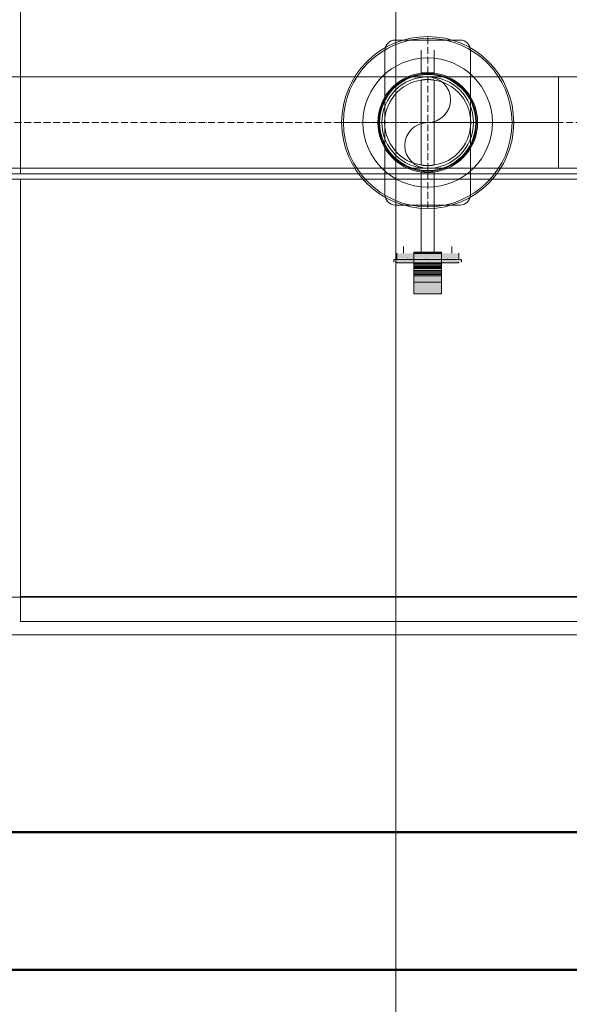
# Model space of a CAD drawing. Header units: metres. Extents: x -54598 to 1827199, y -329446 to -256744.
# Tile 42 of 256: x 12375 to 13972, y -275460 to -272597. Entities that reach past the tile are written whole.
import ezdxf

# ---------------------------------------------------------------- set-up
doc = ezdxf.new("R2010")
doc.units = ezdxf.units.M
doc.linetypes.add('ADSK_Осевая', pattern=[14, 10, -2, 0, -2])
for name, color, linetype, lineweight in [('A-WALL', 113, 'Continuous', 20), ('G-ANNO-SYMB', 7, 'Continuous', 9), ('M-EQPM', 7, 'Continuous', 20), ('P-PIPE', 7, 'Continuous', 20), ('P-PIPE-CNTR', 7, 'ADSK_Осевая', 20)]:
    doc.layers.add(name, color=color, linetype=linetype, lineweight=lineweight)

# ---------------------------------------------------------------- blocks, each defined once
blk = doc.blocks.new('Tecofi_VPI4448-02_Затвор дисковый поворотный с ручкой - Затвор дисковый поворотный_VPI 4448-02-V5-В_Этаж 01_Сводный')
at = {"layer": 'P-PIPE'}
for points in [[(-8190.8, 25148.8), (-8160.1, 25148.8), (-8160.1, 25156.8), (-8205.1, 25156.8), (-8205.1, 25148.8), (-8199.1, 25148.8)], [(-8148.8, 25156.8), (-8140.1, 25156.8), (-8140.1, 25158.2), (-8180.1, 25158.2), (-8180.1, 25156.8), (-8160.1, 25156.8)], [(-8115.1, 25148.8), (-8115.1, 25156.8), (-8160.1, 25156.8), (-8160.1, 25148.8), (-8118.1, 25148.8)], [(-8189.9, 25143.8), (-8160.1, 25143.8), (-8160.1, 25146.8), (-8207.9, 25146.8), (-8207.9, 25143.8), (-8193, 25143.8)], [(-8146.4, 25138), (-8140.1, 25138), (-8140.1, 25143), (-8180.1, 25142.8), (-8180.1, 25138)], [(-8180.1, 25125.7), (-8140.1, 25125.7), (-8140.1, 25138), (-8180.1, 25138)], [(-8130.3, 25146.8), (-8123.7, 25147.1), (-8125.1, 25147.5), (-8144.1, 25147.8), (-8160.1, 25147.5), (-8160.1, 25146.8), (-8134.6, 25146.8)], [(-8121.8, 25143.8), (-8112.3, 25143.8), (-8112.3, 25146.8), (-8160.1, 25146.8), (-8160.1, 25143.8), (-8123.7, 25143.8)], [(-8140.1, 25123.8), (-8140.1, 25125.7), (-8180.1, 25125.2), (-8180.1, 25123.8), (-8146.4, 25123.8)], [(-8140.1, 25097.8), (-8140.1, 25123.8), (-8180.1, 25123.8), (-8180.1, 25097.8), (-8146.4, 25097.8)]]:
    blk.add_hatch(color=37, dxfattribs=at).paths.add_polyline_path(points)
h = blk.add_hatch(color=37, dxfattribs=at)
h.paths.add_polyline_path([(-8198.4, 25146.8), (-8198.6, 25147.4), (-8200.8, 25146.8), (-8198.6, 25146.8)])
h.paths.add_polyline_path([(-8194.1, 25146.8), (-8160.1, 25146.8), (-8160.1, 25147.5), (-8195.1, 25146.8)])
h = blk.add_hatch(color=37, dxfattribs=at)
h.paths.add_polyline_path([(-8182.6, 25147.8), (-8180.1, 25148.3), (-8180.1, 25148.8), (-8187.9, 25148.8), (-8187.7, 25147.8)])
h.paths.add_polyline_path([(-8166.8, 25147.8), (-8160.1, 25148.2), (-8160.1, 25148.8), (-8180, 25148.3), (-8179.4, 25147.8), (-8168.7, 25147.8)])
h = blk.add_hatch(color=37, dxfattribs=at)
h.paths.add_polyline_path([(-8166.9, 25142.9), (-8167.1, 25143.3), (-8167.7, 25143.8), (-8174, 25143.3), (-8175.3, 25142.9), (-8170.9, 25143.1)])
h.paths.add_polyline_path([(-8175.3, 25142.9), (-8177.3, 25143.3), (-8180.5, 25143)])
h = blk.add_hatch(color=37, dxfattribs=at)
h.paths.add_polyline_path([(-8175, 25143), (-8175.4, 25143.3), (-8175.3, 25143)])
h.paths.add_polyline_path([(-8154.1, 25143.3), (-8147.2, 25143.3), (-8147.2, 25143.8), (-8152.5, 25143.3)])
h.paths.add_polyline_path([(-8154.7, 25143), (-8154.9, 25143.3), (-8154.9, 25143)])
h.paths.add_polyline_path([(-8160.1, 25143), (-8160.1, 25143), (-8162.7, 25143)])
h.paths.add_polyline_path([(-8140.2, 25147.8), (-8140.1, 25147.8), (-8140.2, 25147.8)])
h = blk.add_hatch(color=37, dxfattribs=at)
h.paths.add_polyline_path([(-8146.6, 25147.8), (-8140.2, 25148.2), (-8140.2, 25148.8), (-8160.1, 25148.2), (-8160.1, 25147.8), (-8149, 25147.8)])
h.paths.add_polyline_path([(-8132.3, 25147.8), (-8132.5, 25148.8), (-8140.1, 25148.2), (-8139.8, 25147.8), (-8132.5, 25147.8)])
h = blk.add_hatch(color=37, dxfattribs=at)
h.paths.add_polyline_path([(-8144.9, 25142.9), (-8142.4, 25143.8), (-8147.2, 25143.3), (-8146.4, 25143)])
h.paths.add_polyline_path([(-8132.3, 25143.3), (-8135.5, 25143.8), (-8136.5, 25143.3)])
at = {"layer": 'P-PIPE', "color": 5}
for p, q in [((-8113.1, 25466.8), (-8207.1, 25466.8)), ((-8222.1, 25451.8), (-8222.1, 25241.8)), ((-8169.5, 25451.8), (-8169.5, 25418.6)), ((-8160.1, 25451.8), (-8160.1, 25451.8)), ((-8160.1, 25451.8), (-8160.1, 25451.8)), ((-8150.6, 25418.6), (-8150.6, 25451.8)), ((-8098.1, 25241.8), (-8098.1, 25451.8)), ((-8169.5, 25408.5), (-8169.5, 25285)), ((-8150.6, 25285), (-8150.6, 25408.5)), ((-8169.5, 25274.9), (-8169.5, 25156.8)), ((-8150.6, 25156.8), (-8150.6, 25274.9)), ((-8207.1, 25226.8), (-8113.1, 25226.8)), ((-8195.1, 25166.8), (-8195.1, 25156.8)), ((-8160.1, 25166.8), (-8160.1, 25166.8)), ((-8160.1, 25166.8), (-8160.1, 25166.8)), ((-8125.1, 25156.8), (-8125.1, 25166.8)), ((-8205.1, 25156.8), (-8205.1, 25148.8)), ((-8180.1, 25156.6), (-8180.1, 25158.2)), ((-8140.1, 25158.2), (-8180.1, 25158.2)), ((-8140.1, 25156.9), (-8180.1, 25156.9)), ((-8180.1, 25143), (-8180.1, 25156.8)), ((-8140.1, 25156.8), (-8180.1, 25156.8)), ((-8140.1, 25156.6), (-8180.1, 25156.6)), ((-8160.1, 25156.8), (-8160.1, 25156.8)), ((-8160.1, 25156.8), (-8160.1, 25156.8)), ((-8160.1, 25156.8), (-8160.1, 25156.8)), ((-8160.1, 25156.8), (-8160.1, 25156.8)), ((-8160.1, 25156.8), (-8160.1, 25156.8)), ((-8160.1, 25156.8), (-8160.1, 25156.8)), ((-8140.1, 25158.2), (-8140.1, 25156.6)), ((-8140.1, 25156.8), (-8140.1, 25143)), ((-8115.1, 25148.8), (-8115.1, 25156.8)), ((-8209.1, 25146.8), (-8209.1, 25143.8)), ((-8189.3, 25148.8), (-8189.3, 25147.8)), ((-8180.1, 25138), (-8180.1, 25143)), ((-8140.1, 25143), (-8180.1, 25143)), ((-8140.1, 25142.1), (-8180.1, 25142.1)), ((-8180.1, 25139.8), (-8180.1, 25142.1)), ((-8180.1, 25142.1), (-8180.1, 25141.3)), ((-8180.1, 25137.1), (-8180.1, 25139.8)), ((-8140.1, 25139.8), (-8180.1, 25139.8)), ((-8180.1, 25125.7), (-8180.1, 25138)), ((-8140.1, 25138), (-8180.1, 25138)), ((-8180.1, 25134.7), (-8180.1, 25137.1)), ((-8140.1, 25137.1), (-8180.1, 25137.1)), ((-8160.1, 25148.8), (-8160.1, 25148.8)), ((-8160.1, 25148.8), (-8160.1, 25148.8)), ((-8160.1, 25148.8), (-8160.1, 25148.8)), ((-8160.1, 25148.8), (-8160.1, 25148.8)), ((-8160.1, 25147.8), (-8160.1, 25147.8)), ((-8160.1, 25147.8), (-8160.1, 25147.8)), ((-8160.1, 25143.8), (-8160.1, 25143.8)), ((-8160.1, 25143.8), (-8160.1, 25143.8)), ((-8160.1, 25143.8), (-8160.1, 25143.8)), ((-8160.1, 25143.8), (-8160.1, 25143.8)), ((-8140.1, 25143), (-8140.1, 25138)), ((-8140.1, 25141.3), (-8140.1, 25142.1)), ((-8140.1, 25142.1), (-8140.1, 25139.8)), ((-8140.1, 25139.8), (-8140.1, 25137.1)), ((-8140.1, 25138), (-8140.1, 25125.7)), ((-8140.1, 25137.1), (-8140.1, 25134.7)), ((-8130.8, 25147.8), (-8130.8, 25148.8)), ((-8111.1, 25143.8), (-8111.1, 25146.8)), ((-8180.1, 25136.2), (-8140.1, 25136.2)), ((-8180.1, 25135.4), (-8180.1, 25134.2)), ((-8180.1, 25131.9), (-8180.1, 25134.7)), ((-8140.1, 25134.7), (-8180.1, 25134.7)), ((-8180.1, 25129.5), (-8180.1, 25131.9)), ((-8140.1, 25131.9), (-8180.1, 25131.9)), ((-8140.1, 25131.6), (-8180.1, 25131.6)), ((-8180.1, 25131.1), (-8140.1, 25131.1)), ((-8180.1, 25126.7), (-8180.1, 25129.5)), ((-8140.1, 25129.5), (-8180.1, 25129.5)), ((-8140.1, 25129.3), (-8180.1, 25129.3)), ((-8180.1, 25126.3), (-8180.1, 25126.7)), ((-8140.1, 25126.7), (-8180.1, 25126.7)), ((-8140.1, 25126.3), (-8180.1, 25126.3)), ((-8180.1, 25125.9), (-8140.1, 25125.9)), ((-8180.1, 25123.8), (-8180.1, 25125.7)), ((-8180.1, 25123.8), (-8140.1, 25123.8)), ((-8180.1, 25097.8), (-8180.1, 25123.8)), ((-8140.1, 25123.8), (-8180.1, 25123.8)), ((-8140.1, 25134.2), (-8140.1, 25135.4)), ((-8140.1, 25134.7), (-8140.1, 25131.9)), ((-8140.1, 25131.9), (-8140.1, 25129.5)), ((-8140.1, 25129.5), (-8140.1, 25126.7)), ((-8140.1, 25126.7), (-8140.1, 25126.3)), ((-8140.1, 25125.7), (-8140.1, 25123.8)), ((-8140.1, 25123.8), (-8140.1, 25097.8)), ((-8180.1, 25118.7), (-8180.1, 25117.5)), ((-8180.1, 25114.6), (-8180.1, 25112.8)), ((-8140.1, 25114.6), (-8180.1, 25114.6)), ((-8180.1, 25112.8), (-8180.1, 25111.8)), ((-8140.1, 25117.5), (-8140.1, 25118.7)), ((-8140.1, 25112.8), (-8140.1, 25114.6)), ((-8140.1, 25111.8), (-8140.1, 25112.8)), ((-8180.1, 25099.8), (-8180.1, 25097.8)), ((-8180.1, 25097.8), (-8140.1, 25097.8)), ((-8140.1, 25097.8), (-8140.1, 25099.8))]:
    blk.add_line(p, q, dxfattribs=at)
at = {"layer": 'P-PIPE', "color": 5, "flags": 128}
for points in [[(-8206.8, 25147.8), (-8207.7, 25147.7), (-8208.3, 25147.5), (-8208.7, 25147.3), (-8208.9, 25147.2), (-8209, 25147.1), (-8209, 25147), (-8209.1, 25146.8)], [(-8160.1, 25147.8), (-8180.4, 25147.8), (-8196.6, 25147.8), (-8205.7, 25147.8)], [(-8205.7, 25147.8), (-8196.6, 25147.8), (-8180.4, 25147.8), (-8160.1, 25147.8)], [(-8204.1, 25142.8), (-8204.1, 25142.8), (-8204.2, 25142.8), (-8204.2, 25142.8), (-8204.2, 25142.8), (-8204.3, 25142.8), (-8204.3, 25142.8), (-8204.4, 25142.8), (-8204.4, 25142.8), (-8204.4, 25142.8), (-8204.5, 25142.8), (-8204.5, 25142.9), (-8204.5, 25142.9), (-8204.6, 25142.9), (-8204.6, 25142.9), (-8204.6, 25142.9), (-8204.7, 25143), (-8204.7, 25143), (-8204.7, 25143), (-8204.8, 25143), (-8204.8, 25143.1), (-8204.8, 25143.1), (-8204.9, 25143.1), (-8204.9, 25143.2), (-8204.9, 25143.2), (-8204.9, 25143.2), (-8204.9, 25143.3), (-8205, 25143.3), (-8205, 25143.3), (-8205, 25143.4), (-8205, 25143.4), (-8205, 25143.4), (-8205, 25143.5), (-8205, 25143.5), (-8205.1, 25143.5), (-8205.1, 25143.6), (-8205.1, 25143.6), (-8205.1, 25143.7), (-8205.1, 25143.7), (-8205.1, 25143.7), (-8205.1, 25143.8)], [(-8160.1, 25142.8), (-8161.8, 25142.8), (-8163.6, 25142.8), (-8165.3, 25142.8), (-8167.1, 25142.8), (-8168.8, 25142.8), (-8170.5, 25142.8), (-8172.2, 25142.8), (-8173.9, 25142.8), (-8175.6, 25142.8), (-8177.2, 25142.8), (-8178.8, 25142.8), (-8180.4, 25142.8), (-8181.9, 25142.8), (-8183.5, 25142.8), (-8184.9, 25142.8), (-8186.4, 25142.8), (-8187.7, 25142.8), (-8189.1, 25142.8), (-8190.4, 25142.8), (-8191.6, 25142.8), (-8192.8, 25142.8), (-8194, 25142.8), (-8195.1, 25142.8), (-8196.1, 25142.8), (-8197.1, 25142.8), (-8198, 25142.8), (-8198.9, 25142.8), (-8199.7, 25142.8), (-8200.4, 25142.8), (-8201.1, 25142.8), (-8201.7, 25142.8), (-8202.2, 25142.8), (-8202.7, 25142.8), (-8203.1, 25142.8), (-8203.4, 25142.8), (-8203.7, 25142.8), (-8203.9, 25142.8), (-8204, 25142.8), (-8204.1, 25142.8), (-8204.1, 25142.8)], [(-8204.1, 25142.8), (-8204, 25142.8), (-8203.9, 25142.8), (-8203.8, 25142.8), (-8203.5, 25142.8), (-8203.2, 25142.8), (-8202.8, 25142.8), (-8202.4, 25142.8), (-8201.8, 25142.8), (-8201.3, 25142.8), (-8200.6, 25142.8), (-8199.9, 25142.8), (-8199.1, 25142.8), (-8198.3, 25142.8), (-8197.4, 25142.8), (-8196.4, 25142.8), (-8195.4, 25142.8), (-8194.3, 25142.8), (-8193.2, 25142.8), (-8192, 25142.8), (-8190.7, 25142.8), (-8189.4, 25142.8), (-8188.1, 25142.8), (-8186.7, 25142.8), (-8185.3, 25142.8), (-8183.9, 25142.8), (-8182.4, 25142.8), (-8180.8, 25142.8), (-8179.2, 25142.8), (-8177.7, 25142.8), (-8176, 25142.8), (-8174.4, 25142.8), (-8172.7, 25142.8), (-8171, 25142.8), (-8169.3, 25142.8), (-8167.6, 25142.8), (-8165.8, 25142.8), (-8164.1, 25142.8), (-8162.3, 25142.8), (-8160.6, 25142.8), (-8160.1, 25142.8)], [(-8160.1, 25147.8), (-8139.8, 25147.8), (-8123.5, 25147.8), (-8114.5, 25147.8)], [(-8114.5, 25147.8), (-8123.5, 25147.8), (-8139.8, 25147.8), (-8160.1, 25147.8)], [(-8160.1, 25142.8), (-8158.3, 25142.8), (-8156.6, 25142.8), (-8154.8, 25142.8), (-8153.1, 25142.8), (-8151.3, 25142.8), (-8149.6, 25142.8), (-8147.9, 25142.8), (-8146.2, 25142.8), (-8144.6, 25142.8), (-8142.9, 25142.8), (-8141.3, 25142.8), (-8139.8, 25142.8), (-8138.2, 25142.8), (-8136.7, 25142.8), (-8135.2, 25142.8), (-8133.8, 25142.8), (-8132.4, 25142.8), (-8131.1, 25142.8), (-8129.8, 25142.8), (-8128.5, 25142.8), (-8127.3, 25142.8), (-8126.2, 25142.8), (-8125.1, 25142.8), (-8124, 25142.8), (-8123.1, 25142.8), (-8122.1, 25142.8), (-8121.3, 25142.8), (-8120.5, 25142.8), (-8119.7, 25142.8), (-8119.1, 25142.8), (-8118.5, 25142.8), (-8117.9, 25142.8), (-8117.5, 25142.8), (-8117.1, 25142.8), (-8116.7, 25142.8), (-8116.5, 25142.8), (-8116.3, 25142.8), (-8116.1, 25142.8), (-8116.1, 25142.8), (-8116.1, 25142.8)], [(-8116.1, 25142.8), (-8116.1, 25142.8), (-8116.2, 25142.8), (-8116.4, 25142.8), (-8116.6, 25142.8), (-8117, 25142.8), (-8117.3, 25142.8), (-8117.8, 25142.8), (-8118.3, 25142.8), (-8118.9, 25142.8), (-8119.6, 25142.8), (-8120.3, 25142.8), (-8121.1, 25142.8), (-8121.9, 25142.8), (-8122.8, 25142.8), (-8123.8, 25142.8), (-8124.8, 25142.8), (-8125.9, 25142.8), (-8127, 25142.8), (-8128.2, 25142.8), (-8129.4, 25142.8), (-8130.7, 25142.8), (-8132, 25142.8), (-8133.4, 25142.8), (-8134.8, 25142.8), (-8136.3, 25142.8), (-8137.8, 25142.8), (-8139.3, 25142.8), (-8140.9, 25142.8), (-8142.5, 25142.8), (-8144.1, 25142.8), (-8145.8, 25142.8), (-8147.5, 25142.8), (-8149.2, 25142.8), (-8150.9, 25142.8), (-8152.6, 25142.8), (-8154.3, 25142.8), (-8156.1, 25142.8), (-8157.8, 25142.8), (-8159.6, 25142.8), (-8160.1, 25142.8)], [(-8115.1, 25143.8), (-8115.1, 25143.7), (-8115.1, 25143.7), (-8115.1, 25143.6), (-8115.1, 25143.6), (-8115.1, 25143.6), (-8115.1, 25143.5), (-8115.1, 25143.5), (-8115.1, 25143.4), (-8115.1, 25143.4), (-8115.2, 25143.4), (-8115.2, 25143.3), (-8115.2, 25143.3), (-8115.2, 25143.3), (-8115.2, 25143.2), (-8115.3, 25143.2), (-8115.3, 25143.2), (-8115.3, 25143.1), (-8115.3, 25143.1), (-8115.4, 25143.1), (-8115.4, 25143), (-8115.4, 25143), (-8115.4, 25143), (-8115.5, 25143), (-8115.5, 25142.9), (-8115.5, 25142.9), (-8115.6, 25142.9), (-8115.6, 25142.9), (-8115.6, 25142.9), (-8115.7, 25142.8), (-8115.7, 25142.8), (-8115.8, 25142.8), (-8115.8, 25142.8), (-8115.8, 25142.8), (-8115.9, 25142.8), (-8115.9, 25142.8), (-8115.9, 25142.8), (-8116, 25142.8), (-8116, 25142.8), (-8116.1, 25142.8), (-8116.1, 25142.8)], [(-8113.3, 25147.8), (-8112.4, 25147.7), (-8111.8, 25147.5), (-8111.5, 25147.3), (-8111.3, 25147.2), (-8111.2, 25147.1), (-8111.1, 25147), (-8111.1, 25146.8)]]:
    blk.add_lwpolyline(points, dxfattribs=at)
at = {"layer": 'P-PIPE', "color": 5}
for centre, radius, start, end in [((-8207.1, 25451.8), 15, 90, 180), ((-8113.1, 25451.8), 15, 0, 90), ((-8160.1, 25346.8), 72.5, 0, 180), ((-8160.1, 25346.8), 62.5, 0, 180), ((-8160.1, 25346.8), 72.5, 180, 0), ((-8160.1, 25346.8), 62.5, 180, 0), ((-8207.1, 25241.8), 15, 180, 270), ((-8113.1, 25241.8), 15, 270, 0)]:
    blk.add_arc(centre, radius, start, end, dxfattribs=at)
for points in [[(-8160.1, 25419.3), (-8160.7, 25419.3), (-8161.8, 25419.2), (-8163.3, 25419.2), (-8164.8, 25419.1), (-8166.2, 25419), (-8167.4, 25418.9), (-8168.3, 25418.8), (-8169, 25418.7), (-8169.5, 25418.6), (-8169.6, 25418.6), (-8169.4, 25418.7), (-8169.2, 25418.7), (-8168.5, 25418.8), (-8167.4, 25418.9), (-8165.9, 25419), (-8163.5, 25419.2), (-8161.5, 25419.3), (-8160.1, 25419.3)], [(-8160.1, 25409.3), (-8160.7, 25409.3), (-8161.8, 25409.2), (-8163.3, 25409.2), (-8164.8, 25409.1), (-8166.2, 25409), (-8167.3, 25408.8), (-8168.3, 25408.7), (-8169, 25408.6), (-8169.5, 25408.5), (-8169.6, 25408.5), (-8169.4, 25408.6), (-8169.2, 25408.6), (-8168.5, 25408.7), (-8167.4, 25408.8), (-8165.9, 25409), (-8163.5, 25409.2), (-8161.5, 25409.3), (-8160.1, 25409.3)], [(-8160.1, 25419.3), (-8159.5, 25419.3), (-8158.4, 25419.2), (-8156.8, 25419.2), (-8155.3, 25419.1), (-8154, 25419), (-8152.8, 25418.9), (-8151.9, 25418.8), (-8151.2, 25418.7), (-8150.7, 25418.6), (-8150.6, 25418.6), (-8150.7, 25418.7), (-8151, 25418.7), (-8151.6, 25418.8), (-8152.8, 25418.9), (-8154.3, 25419), (-8156.7, 25419.2), (-8158.7, 25419.3), (-8160.1, 25419.3)], [(-8160.1, 25409.3), (-8159.5, 25409.3), (-8158.4, 25409.2), (-8156.8, 25409.2), (-8155.3, 25409.1), (-8154, 25409), (-8152.8, 25408.8), (-8151.9, 25408.7), (-8151.2, 25408.6), (-8150.7, 25408.5), (-8150.6, 25408.5), (-8150.7, 25408.6), (-8151, 25408.6), (-8151.6, 25408.7), (-8152.8, 25408.8), (-8154.3, 25409), (-8156.7, 25409.2), (-8158.7, 25409.3), (-8160.1, 25409.3)], [(-8160.1, 25284.3), (-8160.7, 25284.3), (-8161.8, 25284.3), (-8163.3, 25284.3), (-8164.8, 25284.4), (-8166.2, 25284.6), (-8167.4, 25284.7), (-8168.3, 25284.8), (-8169, 25284.9), (-8169.5, 25285), (-8169.6, 25285), (-8169.4, 25285), (-8169.2, 25284.9), (-8168.5, 25284.8), (-8167.4, 25284.7), (-8165.9, 25284.5), (-8163.5, 25284.3), (-8161.5, 25284.3), (-8160.1, 25284.3)], [(-8160.1, 25284.3), (-8159.5, 25284.3), (-8158.4, 25284.3), (-8156.8, 25284.3), (-8155.3, 25284.4), (-8154, 25284.6), (-8152.8, 25284.7), (-8151.9, 25284.8), (-8151.2, 25284.9), (-8150.7, 25285), (-8150.6, 25285), (-8150.7, 25285), (-8151, 25284.9), (-8151.6, 25284.8), (-8152.8, 25284.7), (-8154.3, 25284.5), (-8156.7, 25284.3), (-8158.7, 25284.3), (-8160.1, 25284.3)], [(-8160.1, 25274.3), (-8160.7, 25274.3), (-8161.8, 25274.3), (-8163.3, 25274.3), (-8164.8, 25274.4), (-8166.2, 25274.5), (-8167.3, 25274.6), (-8168.3, 25274.7), (-8169, 25274.8), (-8169.5, 25274.9), (-8169.6, 25274.9), (-8169.4, 25274.9), (-8169.2, 25274.8), (-8168.5, 25274.7), (-8167.4, 25274.6), (-8165.9, 25274.5), (-8163.5, 25274.3), (-8161.5, 25274.3), (-8160.1, 25274.3)], [(-8160.1, 25274.3), (-8159.5, 25274.3), (-8158.4, 25274.3), (-8156.8, 25274.3), (-8155.3, 25274.4), (-8154, 25274.5), (-8152.8, 25274.6), (-8151.9, 25274.7), (-8151.2, 25274.8), (-8150.7, 25274.9), (-8150.6, 25274.9), (-8150.7, 25274.9), (-8151, 25274.8), (-8151.6, 25274.7), (-8152.8, 25274.6), (-8154.3, 25274.5), (-8156.7, 25274.3), (-8158.7, 25274.3), (-8160.1, 25274.3)]]:
    blk.add_open_spline(points, degree=3, knots=[0, 0, 0, 0, 0.055556, 0.111111, 0.166667, 0.222222, 0.277778, 0.333333, 0.388889, 0.444444, 0.513889, 0.548611, 0.583333, 0.652778, 0.722222, 0.791667, 0.861111, 1, 1, 1, 1], dxfattribs=at)
blk = doc.blocks.new('VM_Фланец_ГОСТ 332591 - VM_Фланец_ГОСТ 33259-2015-733602-В_Этаж 01_Сводный')
at = {"layer": 'P-PIPE'}
for radius, start, end in [(122.5, 360, 180), (71, 0, 180), (122.5, 180, 0), (71, 180, 0)]:
    blk.add_arc((-9060.1, 25346.8), radius, start, end, dxfattribs=at)
blk = doc.blocks.new('VM_Фланец_ГОСТ 332591 - VM_Фланец_ГОСТ 33259-2015-V4-В_Этаж 01_Сводный')
at = {"layer": 'P-PIPE'}
for radius, start, end in [(122.5, 0, 180), (71, 0, 180), (122.5, 180, 0), (71, 180, 0)]:
    blk.add_arc((-9060.1, 25346.8), radius, start, end, dxfattribs=at)
blk = doc.blocks.new('ADSK_СтальСварка_Отвод_ГОСТ17375-2001 - Исполнение 2-733626-В_Этаж 01_Сводный')
at = {"layer": 'P-PIPE', "color": 5}
blk.add_line((-7970.1, 25346.8), (-7970.1, 25346.8), dxfattribs=at)
blk.add_line((-7970.1, 25346.8), (-7970.1, 25346.8), dxfattribs=at)
at = {"layer": 'P-PIPE', "color": 5, "flags": 128}
for points in [[(-7970.1, 25413.3), (-7977.7, 25413.3), (-7985.3, 25413.3), (-7992.8, 25413.3), (-8000.3, 25413.3), (-8007.8, 25413.3), (-8015.2, 25413.3), (-8022.6, 25413.3), (-8029.8, 25413.3), (-8037, 25413.3), (-8044.1, 25413.3), (-8051, 25413.3), (-8057.8, 25413.3), (-8064.5, 25413.3), (-8071, 25413.3), (-8077.4, 25413.3), (-8083.5, 25413.3), (-8089.6, 25413.3), (-8095.4, 25413.3), (-8101, 25413.3), (-8106.4, 25413.3), (-8111.6, 25413.3), (-8116.5, 25413.3), (-8121.2, 25413.3), (-8125.7, 25413.3), (-8130, 25413.3), (-8133.9, 25413.3), (-8137.7, 25413.3), (-8141.1, 25413.3), (-8144.3, 25413.3), (-8147.2, 25413.3), (-8149.8, 25413.3), (-8152.1, 25413.3), (-8154.1, 25413.3), (-8155.9, 25413.3), (-8157.3, 25413.3), (-8158.5, 25413.3), (-8159.3, 25413.3), (-8159.8, 25413.3), (-8160.1, 25413.3), (-8160.1, 25413.3)], [(-8160.1, 25280.3), (-8159.9, 25280.3), (-8159.5, 25280.3), (-8158.7, 25280.3), (-8157.7, 25280.3), (-8156.3, 25280.3), (-8154.6, 25280.3), (-8152.7, 25280.3), (-8150.4, 25280.3), (-8147.9, 25280.3), (-8145.1, 25280.3), (-8142, 25280.3), (-8138.6, 25280.3), (-8135, 25280.3), (-8131.1, 25280.3), (-8126.9, 25280.3), (-8122.5, 25280.3), (-8117.8, 25280.3), (-8112.9, 25280.3), (-8107.8, 25280.3), (-8102.5, 25280.3), (-8096.9, 25280.3), (-8091.1, 25280.3), (-8085.2, 25280.3), (-8079, 25280.3), (-8072.7, 25280.3), (-8066.3, 25280.3), (-8059.6, 25280.3), (-8052.9, 25280.3), (-8046, 25280.3), (-8038.9, 25280.3), (-8031.8, 25280.3), (-8024.6, 25280.3), (-8017.2, 25280.3), (-8009.8, 25280.3), (-8002.4, 25280.3), (-7994.9, 25280.3), (-7987.3, 25280.3), (-7979.7, 25280.3), (-7972.1, 25280.3), (-7970.1, 25280.3)]]:
    blk.add_lwpolyline(points, dxfattribs=at)
at = {"layer": 'P-PIPE', "color": 5}
for start, end in [(0, 180), (180, 0)]:
    blk.add_arc((-8160.1, 25346.8), 66.5, start, end, dxfattribs=at)
at = {"layer": 'P-PIPE-CNTR', "color": 5}
blk.add_line((-8160.1, 25346.8), (-7970.1, 25346.8), dxfattribs=at)
blk = doc.blocks.new('fdsafdsf')
at = {"layer": 'A-WALL', "lineweight": 50}
for p, q in [((222524, 36541), (211724, 36541)), ((211524, 36341), (222724, 36341))]:
    blk.add_line(p, q, dxfattribs=at)
at = {"layer": 'G-ANNO-SYMB', "lineweight": 20}
for p, q in [((214776.5, 35249.2), (214776.5, 42871.7)), ((224776.1, 36828.1), (210310.4, 36828.1))]:
    blk.add_line(p, q, dxfattribs=at)
at = {"layer": 'M-EQPM'}
for p, q in [((214231.1, 37498.9), (214231.1, 38297.3)), ((213234.6, 37498.1), (215729.3, 37498.1)), ((215729.3, 37490.7), (213234.6, 37490.7)), ((214231.1, 37498.1), (214231.1, 37498.9)), ((214231.1, 37498.1), (215741.8, 37498.1)), ((214231.1, 37498.1), (215741.8, 37498.1)), ((215741.8, 37490.7), (214231.1, 37490.7)), ((214231.1, 37489.9), (214231.1, 37490.7)), ((214231.1, 37490.7), (215741.8, 37490.7)), ((214231.1, 36848.5), (214231.1, 37489.9)), ((215729.3, 36882.9), (213234.6, 36882.9)), ((214231.1, 36848.5), (214231.1, 36883.7)), ((214231.1, 36883.7), (215741.8, 36883.7)), ((214231.1, 36847.7), (214231.1, 36848.5)), ((214231.1, 36848.5), (214231.1, 36847.7)), ((214231.1, 36848.5), (214231.1, 36847.7)), ((214231.1, 36847.7), (214231.1, 36848.5)), ((214231.1, 36847.7), (215741.8, 36847.7)), ((214231.1, 36847.7), (215741.8, 36847.7))]:
    blk.add_line(p, q, dxfattribs=at)
for radius, start, end in [(125, 0, 180), (94, 0, 180), (94, 0, 180), (69.9, 0, 180), (69.9, 0, 180), (125, 180, 0), (94, 180, 0), (94, 180, 0), (69.9, 180, 0), (69.9, 180, 0)]:
    blk.add_arc((214822.6, 37572.9), radius, start, end, dxfattribs=at)
at = {"layer": 'P-PIPE', "color": 1}
for p, q in [((216785.6, 37639.4), (214112.6, 37639.4)), ((214112.6, 37506.4), (216785.6, 37506.4))]:
    blk.add_line(p, q, dxfattribs=at)
at = {"layer": 'P-PIPE', "color": 5}
blk.add_line((215012.6, 37506.4), (215012.6, 37639.4), dxfattribs=at)
for centre, radius, start, end in [((214822.6, 37572.9), 66.5, 0, 180), ((214822.6, 37572.9), 66.5, 0, 180), ((214822.6, 37606.1), 33.2, 270, 90), ((214822.6, 37606.1), 33.2, 270, 90), ((214822.6, 37572.9), 66.5, 180, 0), ((214822.6, 37572.9), 66.5, 180, 0), ((214822.6, 37539.6), 33.2, 90, 270), ((214822.6, 37539.6), 33.2, 90, 270)]:
    blk.add_arc(centre, radius, start, end, dxfattribs=at)
at = {"layer": 'P-PIPE-CNTR', "color": 5}
for p, q in [((214822.6, 37447.9), (214822.6, 37697.9)), ((214822.6, 37447.9), (214822.6, 37697.9)), ((214697.6, 37572.9), (214947.6, 37572.9)), ((214697.6, 37572.9), (214947.6, 37572.9)), ((214822.6, 37572.9), (215012.6, 37572.9))]:
    blk.add_line(p, q, dxfattribs=at)
at = {"layer": 'P-PIPE-CNTR', "color": 1}
blk.add_line((216860, 37572.9), (214112.6, 37572.9), dxfattribs=at)
blk.add_line((216860, 37572.9), (214112.6, 37572.9), dxfattribs=at)
at = {"layer": 'P-PIPE'}
for name in ['VM_Фланец_ГОСТ 332591 - VM_Фланец_ГОСТ 33259-2015-733602-В_Этаж 01_Сводный', 'VM_Фланец_ГОСТ 332591 - VM_Фланец_ГОСТ 33259-2015-V4-В_Этаж 01_Сводный']:
    blk.add_blockref(name, (223882.7, 12226.1), dxfattribs=at)
at = {"layer": 'P-PIPE', "color": 5}
for name in ['Tecofi_VPI4448-02_Затвор дисковый поворотный с ручкой - Затвор дисковый поворотный_VPI 4448-02-V5-В_Этаж 01_Сводный', 'ADSK_СтальСварка_Отвод_ГОСТ17375-2001 - Исполнение 2-733626-В_Этаж 01_Сводный']:
    blk.add_blockref(name, (222982.7, 12226.1), dxfattribs=at)

msp = doc.modelspace()

# ---------------------------------------------------------------- block references
at = {"color": 5, "lineweight": 30, "xscale": 2, "yscale": 2, "zscale": 2}
msp.add_blockref('fdsafdsf', (-416084.8, -348041.5), dxfattribs=at)

doc.saveas('drawing.dxf')
